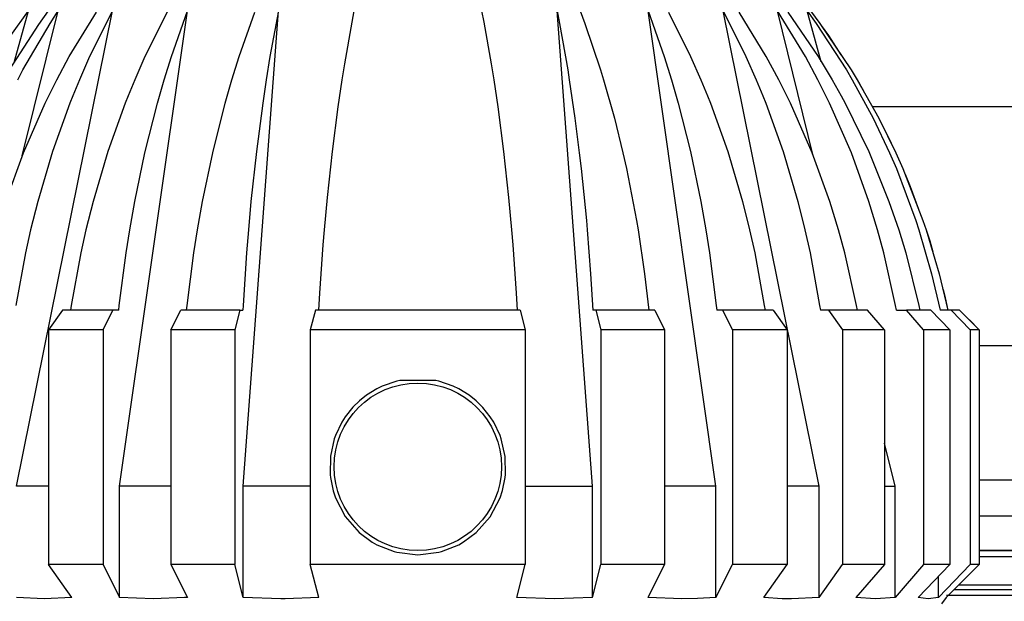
# Model space of a CAD drawing. Header units: millimetres. Extents: x -1041 to -481, y -163 to 556.
# Tile 13 of 51: x -792 to -742, y -60 to -31. Entities that reach past the tile are written whole.
import ezdxf

# ---------------------------------------------------------------- set-up
doc = ezdxf.new("R2010")
doc.units = ezdxf.units.MM

# ---------------------------------------------------------------- blocks, each defined once
blk = doc.blocks.new('Bedienfeldblende__9', base_point=(-786.289, -127.139))
at = {"color": 7, "linetype": 'Continuous'}
blk.add_line((-673.489, -57.904), (-742.908, -57.904), dxfattribs=at)
at = {"color": 1, "linetype": 'Continuous'}
for p, q in [((-742.908, -57.904), (-673.489, -57.904)), ((-673.489, -58.228), (-742.908, -58.228)), ((-743.952, -59.66), (-673.489, -59.66)), ((-744.58, -60.179), (-673.219, -60.183)), ((-673.489, -59.916), (-744.208, -59.916))]:
    blk.add_line(p, q, dxfattribs=at)
blk = doc.blocks.new('Seitenteil_rechts__25', base_point=(-954.732, -147.984))
at = {"color": 1, "linetype": 'Continuous'}
for p, q in [((-630.489, -35.236), (-748.363, -35.236)), ((-742.908, -47.425), (-630.489, -47.425)), ((-630.489, -54.305), (-742.908, -54.305)), ((-742.908, -56.133), (-630.489, -56.133))]:
    blk.add_line(p, q, dxfattribs=at)
blk = doc.blocks.new('Seitenteil-rechts-kpl___26', base_point=(-954.732, -147.984))
blk.add_blockref('Seitenteil_rechts__25', (-954.732, -147.984))
blk = doc.blocks.new('Gehaeuse_kpl__68', base_point=(-955.489, -151.958))
blk.add_blockref('Seitenteil-rechts-kpl___26', (-954.732, -147.984))
blk = doc.blocks.new('Fokusknopf_Vorm__weiß_1__80', base_point=(-800.269, -60.62))
at = {"color": 7, "linetype": 'Continuous'}
for p, q in [((-792.37, -31.59), (-791.482, -30.333)), ((-792.209, -32.966), (-791.482, -30.333)), ((-792.095, -54.62), (-787.187, -30.333)), ((-791.795, -37.745), (-789.96, -30.333)), ((-790.946, -31.026), (-790.447, -30.333)), ((-790.376, -30.976), (-789.96, -30.333)), ((-789.39, -32.671), (-788.007, -30.403)), ((-787.187, -30.333), (-788.354, -32.671)), ((-786.821, -54.62), (-783.35, -30.333)), ((-784.397, -30.403), (-785.526, -32.671)), ((-784.176, -32.671), (-783.35, -30.333)), ((-780.711, -32.671), (-779.913, -30.403)), ((-780.509, -54.62), (-778.712, -30.333)), ((-778.712, -30.333), (-779.139, -32.671)), ((-774.848, -30.333), (-774.962, -30.916)), ((-768.329, -30.333), (-768.216, -30.916)), ((-762.669, -54.62), (-764.465, -30.333)), ((-764.465, -30.333), (-764.341, -30.976)), ((-763.291, -30.333), (-763.051, -30.976)), ((-756.357, -54.62), (-759.827, -30.333)), ((-759.827, -30.333), (-759.002, -32.671)), ((-758.781, -30.403), (-757.652, -32.671)), ((-751.082, -54.62), (-755.99, -30.333)), ((-755.99, -30.333), (-754.823, -32.671)), ((-753.787, -32.671), (-755.17, -30.403)), ((-751.382, -37.745), (-753.217, -30.333)), ((-751.787, -32.671), (-753.217, -30.333)), ((-752.678, -30.403), (-751.136, -32.671)), ((-750.977, -32.935), (-751.695, -30.333)), ((-751.695, -30.333), (-751.231, -30.976)), ((-751.529, -30.333), (-751.049, -30.976)), ((-792.452, -33.339), (-790.946, -31.026)), ((-791.758, -33.339), (-790.376, -30.976)), ((-774.962, -30.916), (-775.335, -33.03)), ((-768.216, -30.916), (-767.842, -33.03)), ((-764.341, -30.976), (-763.928, -33.339)), ((-763.051, -30.976), (-762.253, -33.339)), ((-751.231, -30.976), (-749.69, -33.339)), ((-751.049, -30.976), (-749.454, -33.339)), ((-750.932, -31.149), (-750.61, -31.59)), ((-750.61, -31.59), (-749.971, -32.572)), ((-790.027, -33.848), (-789.39, -32.671)), ((-788.354, -32.671), (-788.875, -33.848)), ((-785.526, -32.671), (-786.046, -33.848)), ((-784.544, -33.848), (-784.176, -32.671)), ((-781.08, -33.848), (-780.711, -32.671)), ((-779.139, -32.671), (-779.33, -33.848)), ((-759.002, -32.671), (-758.634, -33.848)), ((-757.652, -32.671), (-757.131, -33.848)), ((-754.823, -32.671), (-754.303, -33.848)), ((-753.15, -33.848), (-753.787, -32.671)), ((-751.15, -33.848), (-751.787, -32.671)), ((-751.136, -32.671), (-750.425, -33.848)), ((-775.335, -33.03), (-775.466, -33.848)), ((-767.842, -33.03), (-767.711, -33.848)), ((-792.027, -33.848), (-791.758, -33.339)), ((-763.928, -33.339), (-763.847, -33.848)), ((-762.253, -33.339), (-762.098, -33.848)), ((-749.69, -33.339), (-749.39, -33.848)), ((-749.454, -33.339), (-749.143, -33.848)), ((-790.627, -35.049), (-790.027, -33.848)), ((-788.875, -33.848), (-789.213, -34.668)), ((-786.046, -33.848), (-786.385, -34.668)), ((-784.89, -35.049), (-784.544, -33.848)), ((-781.426, -35.049), (-781.08, -33.848)), ((-779.33, -33.848), (-779.509, -35.049)), ((-775.466, -33.848), (-775.672, -35.236)), ((-767.711, -33.848), (-767.505, -35.236)), ((-763.847, -33.848), (-763.561, -35.816)), ((-762.098, -33.848), (-761.545, -35.816)), ((-758.634, -33.848), (-758.287, -35.049)), ((-757.131, -33.848), (-756.792, -34.668)), ((-754.303, -33.848), (-753.964, -34.668)), ((-752.55, -35.049), (-753.15, -33.848)), ((-750.55, -35.049), (-751.15, -33.848)), ((-750.425, -33.848), (-749.962, -34.668)), ((-749.39, -33.848), (-748.322, -35.816)), ((-749.143, -33.848), (-749.018, -34.056)), ((-749.143, -33.848), (-748.037, -35.816)), ((-749.018, -34.056), (-748.818, -34.425)), ((-789.213, -34.668), (-789.364, -35.049)), ((-786.385, -34.668), (-786.536, -35.049)), ((-756.792, -34.668), (-756.641, -35.049)), ((-753.964, -34.668), (-753.813, -35.049)), ((-749.962, -34.668), (-749.756, -35.049)), ((-791.737, -37.585), (-790.627, -35.049)), ((-789.364, -35.049), (-790.248, -37.517)), ((-786.536, -35.049), (-787.42, -37.517)), ((-785.531, -37.585), (-784.89, -35.049)), ((-782.067, -37.585), (-781.426, -35.049)), ((-779.509, -35.049), (-779.833, -37.517)), ((-758.287, -35.049), (-757.662, -37.517)), ((-756.641, -35.049), (-755.757, -37.517)), ((-753.813, -35.049), (-752.929, -37.517)), ((-751.44, -37.585), (-752.55, -35.049)), ((-749.44, -37.585), (-750.55, -35.049)), ((-749.756, -35.049), (-748.548, -37.517)), ((-775.672, -35.236), (-775.969, -37.517)), ((-767.505, -35.236), (-767.208, -37.517)), ((-763.561, -35.816), (-763.336, -37.585)), ((-761.545, -35.816), (-761.11, -37.585)), ((-748.322, -35.816), (-747.483, -37.585)), ((-748.037, -35.816), (-747.168, -37.585)), ((-747.77, -36.36), (-747.62, -36.637)), ((-747.62, -36.637), (-747.168, -37.585)), ((-792.636, -40.068), (-791.737, -37.585)), ((-790.248, -37.517), (-791.004, -40.068)), ((-787.42, -37.517), (-788.176, -40.068)), ((-786.049, -40.068), (-785.531, -37.585)), ((-782.585, -40.068), (-782.067, -37.585)), ((-779.833, -37.517), (-780.109, -40.068)), ((-775.969, -37.517), (-776.226, -39.869)), ((-767.208, -37.517), (-766.951, -39.869)), ((-763.336, -37.585), (-763.244, -38.381)), ((-761.11, -37.585), (-760.933, -38.381)), ((-757.662, -37.517), (-757.128, -40.068)), ((-755.757, -37.517), (-755.002, -40.068)), ((-752.929, -37.517), (-752.173, -40.068)), ((-750.542, -40.068), (-751.44, -37.585)), ((-748.542, -40.068), (-749.44, -37.585)), ((-748.548, -37.517), (-747.516, -40.068)), ((-747.483, -37.585), (-747.14, -38.381)), ((-747.168, -37.585), (-746.813, -38.381)), ((-763.244, -38.381), (-762.977, -41.037)), ((-760.933, -38.381), (-760.416, -41.037)), ((-747.14, -38.381), (-746.142, -41.037)), ((-746.813, -38.381), (-745.78, -41.037)), ((-746.696, -38.682), (-746.427, -39.308)), ((-746.427, -39.308), (-746.005, -40.459)), ((-791.004, -40.068), (-791.368, -41.519)), ((-788.176, -40.068), (-788.539, -41.519)), ((-786.307, -41.519), (-786.049, -40.068)), ((-782.843, -41.519), (-782.585, -40.068)), ((-780.109, -40.068), (-780.243, -41.519)), ((-776.226, -39.869), (-776.379, -41.519)), ((-766.951, -39.869), (-766.798, -41.519)), ((-757.128, -40.068), (-756.871, -41.519)), ((-755.002, -40.068), (-754.638, -41.519)), ((-752.173, -40.068), (-751.809, -41.519)), ((-750.096, -41.519), (-750.542, -40.068)), ((-748.096, -41.519), (-748.542, -40.068)), ((-747.516, -40.068), (-747.019, -41.519)), ((-762.977, -41.037), (-762.935, -41.519)), ((-760.416, -41.037), (-760.335, -41.519)), ((-746.142, -41.037), (-745.984, -41.519)), ((-745.78, -41.037), (-745.617, -41.519)), ((-791.368, -41.519), (-791.629, -42.695)), ((-788.539, -41.519), (-788.801, -42.695)), ((-786.491, -42.695), (-786.307, -41.519)), ((-783.027, -42.695), (-782.843, -41.519)), ((-780.243, -41.519), (-780.338, -42.695)), ((-776.379, -41.519), (-776.443, -42.288)), ((-766.798, -41.519), (-766.735, -42.288)), ((-762.935, -41.519), (-762.761, -43.762)), ((-760.335, -41.519), (-760, -43.762)), ((-756.871, -41.519), (-756.686, -42.695)), ((-754.638, -41.519), (-754.376, -42.695)), ((-751.809, -41.519), (-751.548, -42.695)), ((-749.776, -42.695), (-750.096, -41.519)), ((-747.776, -42.695), (-748.096, -41.519)), ((-747.019, -41.519), (-746.662, -42.695)), ((-745.984, -41.519), (-745.337, -43.762)), ((-745.617, -41.519), (-745.437, -42.072)), ((-745.617, -41.519), (-744.947, -43.762)), ((-745.437, -42.072), (-745.284, -42.635)), ((-791.629, -42.695), (-792.118, -45.377)), ((-788.801, -42.695), (-789.29, -45.377)), ((-786.837, -45.377), (-786.491, -42.695)), ((-783.373, -45.377), (-783.027, -42.695)), ((-780.338, -42.695), (-780.517, -45.377)), ((-776.443, -42.288), (-776.617, -44.754)), ((-766.735, -42.288), (-766.561, -44.754)), ((-756.686, -42.695), (-756.34, -45.377)), ((-754.376, -42.695), (-753.887, -45.377)), ((-751.548, -42.695), (-751.059, -45.377)), ((-749.177, -45.377), (-749.776, -42.695)), ((-747.177, -45.377), (-747.776, -42.695)), ((-746.662, -42.695), (-745.994, -45.377)), ((-762.761, -43.762), (-762.646, -45.62)), ((-760, -43.762), (-759.778, -45.62)), ((-745.337, -43.762), (-744.908, -45.62)), ((-744.947, -43.762), (-744.503, -45.62)), ((-776.617, -44.754), (-776.667, -45.62)), ((-766.561, -44.754), (-766.51, -45.62)), ((-744.755, -44.566), (-744.663, -44.9)), ((-744.663, -44.9), (-744.503, -45.62)), ((-789.746, -45.62), (-790.454, -46.62)), ((-787.16, -45.62), (-789.746, -45.62)), ((-789.29, -45.377), (-789.327, -45.62)), ((-787.661, -46.62), (-787.16, -45.62)), ((-786.864, -45.62), (-787.16, -45.62)), ((-786.864, -45.62), (-786.837, -45.377)), ((-784.197, -46.62), (-783.695, -45.62)), ((-780.684, -45.62), (-783.695, -45.62)), ((-783.4, -45.62), (-783.373, -45.377)), ((-780.684, -45.62), (-780.943, -46.62)), ((-780.684, -45.62), (-780.531, -45.62)), ((-780.517, -45.377), (-780.531, -45.62)), ((-776.82, -45.62), (-777.08, -46.62)), ((-766.357, -45.62), (-776.82, -45.62)), ((-766.357, -45.62), (-766.097, -46.62)), ((-762.493, -45.62), (-762.646, -45.62)), ((-762.493, -45.62), (-762.234, -46.62)), ((-759.482, -45.62), (-762.493, -45.62)), ((-759.482, -45.62), (-758.98, -46.62)), ((-756.34, -45.377), (-756.314, -45.62)), ((-756.018, -45.62), (-756.314, -45.62)), ((-756.018, -45.62), (-755.516, -46.62)), ((-753.432, -45.62), (-756.018, -45.62)), ((-753.887, -45.377), (-753.85, -45.62)), ((-753.432, -45.62), (-752.723, -46.62)), ((-751.059, -45.377), (-751.022, -45.62)), ((-750.603, -45.62), (-751.022, -45.62)), ((-748.619, -45.62), (-750.603, -45.62)), ((-750.603, -45.62), (-749.894, -46.62)), ((-749.132, -45.62), (-749.177, -45.377)), ((-747.751, -46.62), (-748.619, -45.62)), ((-747.132, -45.62), (-747.177, -45.377)), ((-747.132, -45.62), (-746.619, -45.62)), ((-745.751, -46.62), (-746.619, -45.62)), ((-745.371, -45.62), (-746.619, -45.62)), ((-745.994, -45.377), (-745.943, -45.62)), ((-745.371, -45.62), (-744.403, -46.62)), ((-744.336, -45.62), (-744.908, -45.62)), ((-744.336, -45.62), (-743.368, -46.62)), ((-743.911, -45.62), (-744.336, -45.62)), ((-743.911, -45.62), (-742.908, -46.62)), ((-743.409, -46.12), (-742.908, -46.62)), ((-790.454, -46.62), (-790.454, -58.62)), ((-787.661, -46.62), (-790.454, -46.62)), ((-787.661, -46.62), (-787.661, -58.62)), ((-784.197, -46.62), (-784.197, -58.62)), ((-780.943, -46.62), (-784.197, -46.62)), ((-780.943, -46.62), (-780.943, -58.62)), ((-777.08, -46.62), (-777.08, -58.62)), ((-766.097, -46.62), (-777.08, -46.62)), ((-766.097, -46.62), (-766.097, -58.62)), ((-762.234, -46.62), (-762.234, -58.62)), ((-758.98, -46.62), (-762.234, -46.62)), ((-758.98, -46.62), (-758.98, -58.62)), ((-755.516, -46.62), (-755.516, -58.62)), ((-752.723, -46.62), (-755.516, -46.62)), ((-752.723, -46.62), (-752.723, -58.62)), ((-749.894, -46.62), (-749.894, -58.62)), ((-747.751, -46.62), (-749.894, -46.62)), ((-747.751, -46.62), (-747.751, -58.62)), ((-745.751, -46.62), (-745.751, -58.62)), ((-744.403, -46.62), (-745.751, -46.62)), ((-744.403, -46.62), (-744.403, -58.62)), ((-743.368, -46.62), (-743.368, -58.62)), ((-742.908, -46.62), (-743.368, -46.62)), ((-742.908, -46.62), (-742.908, -58.62)), ((-772.666, -49.251), (-773.4, -49.501)), ((-772.513, -49.216), (-772.666, -49.251)), ((-770.662, -49.216), (-772.513, -49.216)), ((-770.512, -49.251), (-770.662, -49.216)), ((-769.774, -49.502), (-770.512, -49.251)), ((-773.679, -49.635), (-774.215, -49.965)), ((-773.4, -49.501), (-773.679, -49.635)), ((-769.498, -49.635), (-769.774, -49.502)), ((-768.96, -49.967), (-769.498, -49.635)), ((-774.574, -50.252), (-774.911, -50.585)), ((-774.215, -49.965), (-774.574, -50.252)), ((-768.604, -50.252), (-768.96, -49.967)), ((-768.264, -50.587), (-768.604, -50.252)), ((-774.911, -50.585), (-775.291, -51.063)), ((-767.885, -51.063), (-768.264, -50.587)), ((-775.291, -51.063), (-775.471, -51.344)), ((-767.706, -51.344), (-767.885, -51.063)), ((-775.471, -51.344), (-775.796, -52.025)), ((-767.381, -52.024), (-767.706, -51.344)), ((-775.856, -52.191), (-776.056, -53.077)), ((-775.796, -52.025), (-775.856, -52.191)), ((-767.322, -52.19), (-767.381, -52.024)), ((-767.119, -53.1), (-767.322, -52.19)), ((-747.206, -54.62), (-747.751, -52.419)), ((-776.056, -53.077), (-776.07, -54.027)), ((-767.107, -54.024), (-767.119, -53.1)), ((-776.07, -54.027), (-776.056, -54.162)), ((-776.056, -54.162), (-775.918, -54.848)), ((-767.257, -54.841), (-767.121, -54.162)), ((-767.121, -54.162), (-767.107, -54.024)), ((-790.454, -54.62), (-792.095, -54.62)), ((-786.821, -60.296), (-786.821, -54.62)), ((-784.197, -54.62), (-786.821, -54.62)), ((-780.509, -60.296), (-780.509, -54.62)), ((-777.08, -54.62), (-780.509, -54.62)), ((-766.097, -54.62), (-762.669, -54.62)), ((-762.669, -60.296), (-762.669, -54.62)), ((-756.357, -54.62), (-758.98, -54.62)), ((-756.357, -60.296), (-756.357, -54.62)), ((-751.082, -54.62), (-752.723, -54.62)), ((-751.082, -60.296), (-751.082, -54.62)), ((-747.751, -54.62), (-747.206, -54.62)), ((-747.206, -60.296), (-747.206, -54.62)), ((-775.918, -54.848), (-775.796, -55.217)), ((-775.796, -55.217), (-775.302, -56.162)), ((-767.885, -56.176), (-767.381, -55.216)), ((-767.381, -55.216), (-767.257, -54.841)), ((-775.302, -56.162), (-774.582, -56.98)), ((-768.605, -56.988), (-767.885, -56.176)), ((-774.582, -56.98), (-773.923, -57.467)), ((-769.25, -57.464), (-768.605, -56.988)), ((-773.923, -57.467), (-773.679, -57.605)), ((-773.679, -57.605), (-772.799, -57.954)), ((-770.377, -57.954), (-769.496, -57.604)), ((-769.496, -57.604), (-769.25, -57.464)), ((-772.799, -57.954), (-772.665, -57.989)), ((-772.665, -57.989), (-771.589, -58.12)), ((-771.589, -58.12), (-770.512, -57.989)), ((-770.512, -57.989), (-770.377, -57.954)), ((-787.661, -58.62), (-790.454, -58.62)), ((-789.266, -60.296), (-790.454, -58.62)), ((-787.661, -58.62), (-786.821, -60.296)), ((-780.943, -58.62), (-784.197, -58.62)), ((-784.197, -58.62), (-783.357, -60.296)), ((-780.509, -60.296), (-780.943, -58.62)), ((-766.097, -58.62), (-777.08, -58.62)), ((-776.645, -60.296), (-777.08, -58.62)), ((-766.532, -60.296), (-766.097, -58.62)), ((-762.669, -60.296), (-762.234, -58.62)), ((-758.98, -58.62), (-762.234, -58.62)), ((-759.821, -60.296), (-758.98, -58.62)), ((-756.357, -60.296), (-755.516, -58.62)), ((-752.723, -58.62), (-755.516, -58.62)), ((-753.911, -60.296), (-752.723, -58.62)), ((-751.082, -60.296), (-749.894, -58.62)), ((-747.751, -58.62), (-749.894, -58.62)), ((-747.751, -58.62), (-749.206, -60.296)), ((-745.751, -58.62), (-747.206, -60.296)), ((-746.026, -60.296), (-744.403, -58.62)), ((-744.403, -58.62), (-745.751, -58.62)), ((-744.991, -60.296), (-743.368, -58.62)), ((-744.589, -60.296), (-742.908, -58.62)), ((-744.589, -60.296), (-742.908, -58.62)), ((-742.908, -58.62), (-743.368, -58.62)), ((-744.991, -60.296), (-744.991, -59.227)), ((-790.683, -60.37), (-792.095, -60.296)), ((-789.266, -60.296), (-790.683, -60.37)), ((-785.085, -60.37), (-786.821, -60.296)), ((-783.505, -60.308), (-785.085, -60.37)), ((-783.357, -60.296), (-783.505, -60.308)), ((-778.581, -60.37), (-780.509, -60.296)), ((-776.645, -60.296), (-778.356, -60.369)), ((-764.604, -60.37), (-766.532, -60.296)), ((-762.669, -60.296), (-764.604, -60.37)), ((-758.092, -60.37), (-759.821, -60.296)), ((-757.297, -60.354), (-758.092, -60.37)), ((-756.357, -60.296), (-757.297, -60.354)), ((-752.982, -60.361), (-753.911, -60.296)), ((-751.082, -60.296), (-752.5, -60.37)), ((-748.204, -60.37), (-749.206, -60.296)), ((-747.206, -60.296), (-748.204, -60.37)), ((-745.51, -60.37), (-746.026, -60.296)), ((-744.991, -60.296), (-745.51, -60.37)), ((-744.589, -60.296), (-744.839, -60.62)), ((-778.356, -60.369), (-778.581, -60.37)), ((-752.5, -60.37), (-752.982, -60.361))]:
    blk.add_line(p, q, dxfattribs=at)
blk.add_circle((-771.589, -53.62), 4.277, dxfattribs=at)
blk = doc.blocks.new('PO-Buegel-L10__90', base_point=(-860.769, -61.984))
blk.add_blockref('Fokusknopf_Vorm__weiß_1__80', (-800.269, -60.62))
blk = doc.blocks.new('L10-für-dxf-Internet__92', base_point=(-1040.837, -162.984))
for name, p in [('PO-Buegel-L10__90', (-860.769, -61.984)), ('Gehaeuse_kpl__68', (-955.489, -151.958)), ('Bedienfeldblende__9', (-786.289, -127.139))]:
    blk.add_blockref(name, p)
blk = doc.blocks.new('SA_LinksB', base_point=(-811, 178))
blk.add_blockref('L10-für-dxf-Internet__92', (-1040.837, -162.984))

msp = doc.modelspace()

# ---------------------------------------------------------------- block references
msp.add_blockref('SA_LinksB', (-811, 178))

doc.saveas('drawing.dxf')
